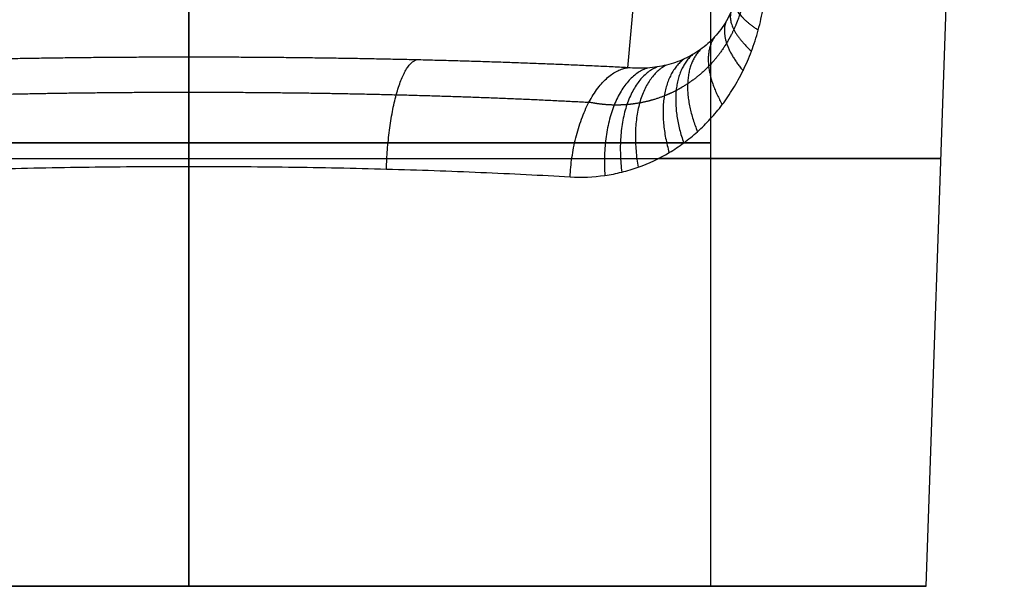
# Model space of a CAD drawing. Header units: millimetres. Extents: x -505 to 505, y -150 to 0.
# Tile 15 of 39: x -7 to 36, y -150 to -125. Entities that reach past the tile are written whole.
import ezdxf

# ---------------------------------------------------------------- set-up
doc = ezdxf.new("R2010")
doc.units = ezdxf.units.MM
doc.header["$MEASUREMENT"] = 0
doc.layers.add('Default', color=7, linetype='Continuous', true_color=0x000000)

msp = doc.modelspace()

# ---------------------------------------------------------------- linework, layer by layer
at = {"layer": 'Default'}
for p, q in [((0, -110.947, -23), (0, -150, -23)), ((0, -150, 23), (0, -110.947, 23)), ((0, -112.321, 33.792), (0, -150, 32.476)), ((23, -150), (23, -112.224)), ((32.476, -150), (33.742, -113.746)), ((0, -126.703, -37.683), (0, -116.565, -153.564)), ((20.256, -116.565, -153.564), (19.329, -127.165, -32.4)), ((0, -150, -32.476), (0, -131.51, -33.122)), ((0, -150, -32.476), (0, -150, -23)), ((0, -150, 23), (0, -150, 32.476)), ((23, -150), (32.476, -150))]:
    msp.add_line(p, q, dxfattribs=at)
at = {"layer": 'Default', "extrusion": (0, 1, 0)}
for centre, radius, start, end in [((0, 0, -130.474), 23, 270, 90), ((0, 0, -130.474), 23, 90, 270), ((0, 0, -131.16), 33.134, 308.6533, 90), ((0, 0, -131.16), 33.134, 90, 231.3462), ((0, 0, -150), 32.476, 270, 90), ((0, 0, -150), 32.476, 90, 270)]:
    msp.add_arc(centre, radius, start, end, dxfattribs=at)
at = {"layer": 'Default', "extrusion": (1.23573e-15, 1, 2.52221e-32)}
for start, end in [(270, 90), (90, 270)]:
    msp.add_arc((0, 0, -150), 23, start, end, dxfattribs=at)
at = {"layer": 'Default'}
for points, knots in [([(16.794, -131.972, -28.53), (17.317, -132.003, -28.221), (17.828, -131.981, -27.901), (18.58, -131.873, -27.406), (18.827, -131.825, -27.239), (19.317, -131.704, -26.899), (19.56, -131.631, -26.726), (20.27, -131.378, -26.207), (20.724, -131.164, -25.859), (21.378, -130.774, -25.335), (21.591, -130.633, -25.16), (22.008, -130.325, -24.81), (22.211, -130.159, -24.636), (22.603, -129.807, -24.294), (22.792, -129.62, -24.125), (23.156, -129.223, -23.795), (23.332, -129.013, -23.633), (23.669, -128.566, -23.318), (23.831, -128.329, -23.164), (24.137, -127.831, -22.869), (24.282, -127.569, -22.729), (24.549, -127.022, -22.468), (24.673, -126.737, -22.347), (24.898, -126.141, -22.128), (24.999, -125.827, -22.029), (25.173, -125.188, -21.865), (25.245, -124.861, -21.799), (25.361, -124.193, -21.7), (25.404, -123.851, -21.667), (25.432, -123.5, -21.653)], [0, 0, 0, 0, 0.0019057, 0.0019057, 0.00285855, 0.00285855, 0.0038114, 0.0038114, 0.00571711, 0.00571711, 0.00666996, 0.00666996, 0.00762281, 0.00762281, 0.00857513, 0.00857513, 0.00952744, 0.00952744, 0.01048, 0.01048, 0.01143256, 0.01143256, 0.01238568, 0.01238568, 0.0133388, 0.0133388, 0.01429256, 0.01429256, 0.01524633, 0.01524633, 0.01524633, 0.01524633]), ([(24.256, -123.239, -24.893), (24.24, -123.415, -24.895), (24.216, -123.585, -24.918), (24.151, -123.917, -25.004), (24.11, -124.079, -25.067), (24.012, -124.392, -25.229), (23.955, -124.545, -25.328), (23.828, -124.835, -25.555), (23.758, -124.972, -25.682), (23.53, -125.366, -26.096), (23.353, -125.604, -26.419), (23.066, -125.917, -26.932), (22.966, -126.015, -27.108), (22.758, -126.199, -27.469), (22.65, -126.284, -27.654), (22.427, -126.445, -28.031), (22.31, -126.52, -28.225), (22.072, -126.658, -28.611), (21.951, -126.72, -28.803), (21.703, -126.834, -29.191), (21.576, -126.885, -29.386), (21.316, -126.975, -29.775), (21.183, -127.015, -29.969), (20.912, -127.083, -30.358), (20.774, -127.111, -30.552), (20.493, -127.155, -30.935), (20.352, -127.171, -31.124), (19.922, -127.201, -31.684), (19.629, -127.196, -32.047), (19.329, -127.165, -32.4)], [0, 0, 0, 0, 0.00066005, 0.00066005, 0.00132011, 0.00132011, 0.00198016, 0.00198016, 0.00264021, 0.00264021, 0.00396029, 0.00396029, 0.00462035, 0.00462035, 0.0052804, 0.0052804, 0.00594261, 0.00594261, 0.00660482, 0.00660482, 0.00726561, 0.00726561, 0.00792641, 0.00792641, 0.00858646, 0.00858646, 0.00924652, 0.00924652, 0.01056662, 0.01056662, 0.01056662, 0.01056662]), ([(-16.794, -131.972, -28.53), (-15.53, -131.897, -29.277), (-14.216, -131.83, -29.939), (-11.512, -131.715, -31.084), (-10.122, -131.666, -31.566), (-7.289, -131.588, -32.34), (-5.847, -131.559, -32.633), (-2.937, -131.519, -33.023), (-1.468, -131.51, -33.122), (0, -131.51, -33.122)], [0, 0, 0, 0, 0.00439117, 0.00439117, 0.00878235, 0.00878235, 0.01317352, 0.01317352, 0.01756469, 0.01756469, 0.01756469, 0.01756469]), ([(0, -131.51, -33.122), (1.468, -131.51, -33.122), (2.937, -131.519, -33.023), (5.847, -131.559, -32.633), (7.289, -131.588, -32.34), (10.122, -131.666, -31.566), (11.512, -131.715, -31.084), (14.216, -131.83, -29.939), (15.53, -131.897, -29.277), (16.794, -131.972, -28.53)], [0.01756469, 0.01756469, 0.01756469, 0.01756469, 0.02194985, 0.02194985, 0.026335, 0.026335, 0.03072016, 0.03072016, 0.03510531, 0.03510531, 0.03510531, 0.03510531])]:
    msp.add_open_spline(points, degree=3, knots=knots, dxfattribs=at)
for points, weights, knots in [([(24.555, -123.349, -23.167), (24.514, -123.864, -23.182), (24.416, -124.353, -23.273), (24.194, -125.044, -23.504), (24.106, -125.27, -23.598), (23.911, -125.694, -23.808), (23.804, -125.896, -23.924), (23.456, -126.469, -24.303), (23.187, -126.812, -24.595), (22.61, -127.405, -25.205), (22.3, -127.659, -25.525), (21.809, -127.983, -26.017), (21.639, -128.082, -26.184), (21.295, -128.261, -26.518), (21.12, -128.341, -26.684), (20.588, -128.551, -27.183), (20.226, -128.653, -27.512), (19.673, -128.753, -27.995), (19.486, -128.777, -28.156), (19.112, -128.807, -28.471), (18.925, -128.813, -28.626), (18.365, -128.804, -29.083), (17.994, -128.762, -29.374), (17.628, -128.686, -29.653)], [0.969186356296, 0.969271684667, 0.968371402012, 0.965728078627, 0.964620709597, 0.96207001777, 0.960623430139, 0.955833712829, 0.952008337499, 0.943699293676, 0.939188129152, 0.932001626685, 0.929526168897, 0.924494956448, 0.921944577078, 0.91421201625, 0.908948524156, 0.900973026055, 0.898292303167, 0.89297742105, 0.890340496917, 0.882512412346, 0.877403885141, 0.872463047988], [0, 0, 0, 0, 1.914085, 1.914085, 2.871128, 2.871128, 3.828171, 3.828171, 5.742256, 5.742256, 7.656341, 7.656341, 8.613384, 8.613384, 9.570427, 9.570427, 11.484512, 11.484512, 12.441555, 12.441555, 13.398597, 13.398597, 15.312683, 15.312683, 15.312683, 15.312683]), ([(-17.628, -128.686, -29.653), (-14.979, -128.542, -31.226), (-12.116, -128.43, -32.444), (-6.169, -128.28, -34.076), (-3.084, -128.242, -34.492), (0, -128.242, -34.492)], [0.872463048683, 0.87312101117, 0.873626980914, 0.874305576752, 0.874478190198, 0.874477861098], [0, 0, 0, 0, 10.172495, 10.172495, 20.34499, 20.34499, 20.34499, 20.34499]), ([(0, -128.242, -34.492), (3.084, -128.242, -34.492), (6.169, -128.28, -34.076), (12.116, -128.43, -32.444), (14.979, -128.542, -31.226), (17.628, -128.686, -29.653)], [0.874477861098, 0.874478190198, 0.874305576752, 0.873626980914, 0.87312101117, 0.872463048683], [0, 0, 0, 0, 10.172495, 10.172495, 20.34499, 20.34499, 20.34499, 20.34499])]:
    msp.add_rational_spline(points, weights, degree=3, knots=knots, dxfattribs=at)
for points, weights, degree in [([(24.061, -124.235, -25.148), (23.94, -124.751, -23.297), (25.086, -125.508, -21.947)], [0.999999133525, 0.933218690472, 1.00000023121], 2), ([(23.891, -124.69, -25.442), (23.653, -125.392, -23.554), (24.785, -126.439, -22.238)], [0.999996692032, 0.926692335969, 1.00000009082], 2), ([(23.682, -125.104, -25.82), (23.296, -125.963, -23.877), (24.416, -127.296, -22.599)], [0.999999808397, 0.918053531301, 1.00000055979], 2), ([(23.161, -125.812, -26.761), (22.418, -126.891, -24.653), (23.5, -128.789, -23.476)], [1.00000012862, 0.895707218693, 1.00000069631], 2), ([(22.192, -126.589, -28.416), (20.849, -127.747, -25.94), (21.799, -130.479, -24.985)], [0.999996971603, 0.854025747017, 0.999993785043], 2), ([(22.539, -126.365, -27.842), (21.398, -127.529, -25.505), (22.407, -129.983, -24.465)], [0.999997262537, 0.868796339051, 0.999998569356], 2), ([(0, -126.703, -37.683), (-6.841, -126.703, -37.683), (-13.439, -126.861, -35.88), (-19.329, -127.165, -32.4)], [1, 0.976414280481, 0.976414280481, 1], 3), ([(0, -126.703, -37.683), (0, -127.089, -33.276), (0, -131.51, -33.122)], [0.999999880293, 0.748955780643, 1], 2), ([(19.329, -127.165, -32.4), (13.439, -126.861, -35.88), (6.841, -126.703, -37.683), (0, -126.703, -37.683)], [1, 0.976414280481, 0.976414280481, 1], 3), ([(8.705, -131.627, -31.953), (8.845, -127.194, -32.076), (10.019, -126.821, -36.339)], [1.00000000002, 0.747932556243, 1], 2), ([(21.048, -127.049, -30.164), (19.16, -128.003, -27.182), (19.797, -131.547, -26.553)], [0.999998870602, 0.807263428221, 1.00000037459], 2), ([(21.827, -126.777, -28.998), (20.289, -127.897, -26.368), (21.16, -130.904, -25.509)], [0.999980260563, 0.838743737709, 1.00000049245], 2), ([(16.794, -131.972, -28.53), (17.045, -127.501, -28.563), (19.329, -127.165, -32.4)], [1, 0.744926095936, 1], 2), ([(20.208, -127.181, -31.31), (18.058, -127.862, -27.922), (18.329, -131.909, -27.571)], [1.00000031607, 0.775462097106, 1.00000003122], 2), ([(20.633, -127.133, -30.743), (18.6, -127.962, -27.564), (19.072, -131.765, -27.069)], [1.00000031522, 0.791269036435, 1.00000106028], 2)]:
    msp.add_rational_spline(points, weights, degree=degree, dxfattribs=at)

doc.saveas('drawing.dxf')
